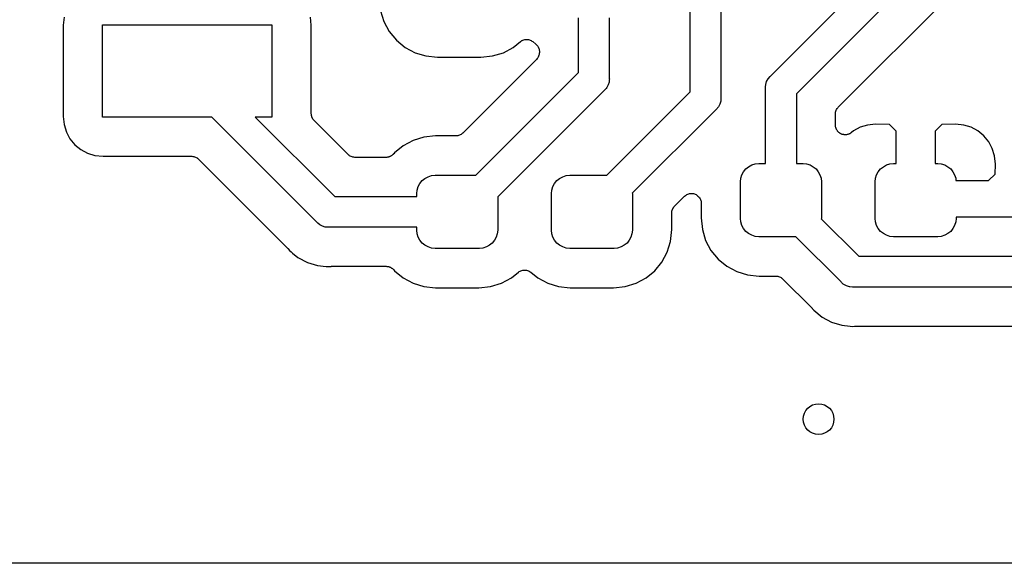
# Model space of a CAD drawing. Extents: x 0.02 to 3.88, y 0.02 to 3.88.
# Tile 2 of 45: x 1.57 to 2.08, y 1.01 to 1.28. Entities that reach past the tile are written whole.
import ezdxf

# ---------------------------------------------------------------- set-up
doc = ezdxf.new("R2010")
doc.units = 0
doc.header["$MEASUREMENT"] = 0
doc.layers.add('BLACK', color=7, linetype='CONTINUOUS')

msp = doc.modelspace()

# ---------------------------------------------------------------- linework, layer by layer
at = {"layer": 'BLACK', "linetype": 'CONTINUOUS'}
for p, q in [((1.91428, 1.24744), (1.91428, 1.35323)), ((1.93003, 1.35035), (1.93003, 1.24456)), ((1.95545, 1.25559), (2.02187, 1.322)), ((2.03503, 1.3129), (1.96862, 1.24649)), ((1.99057, 1.24015), (2.04667, 1.29625)), ((1.59401, 1.28578), (1.5936, 1.28161)), ((1.72046, 1.28161), (1.72005, 1.28578)), ((1.75594, 1.28898), (1.75762, 1.28345)), ((1.85717, 1.2573), (1.85717, 1.28537)), ((1.87291, 1.28537), (1.87291, 1.25443)), ((1.5936, 1.28161), (1.5936, 1.23486)), ((1.61372, 1.23461), (1.61372, 1.28186)), ((1.61372, 1.28186), (1.70034, 1.28186)), ((1.70034, 1.28186), (1.70034, 1.23461)), ((1.72046, 1.2363), (1.72046, 1.28161)), ((1.75762, 1.28345), (1.76034, 1.27836)), ((1.76034, 1.27836), (1.764, 1.2739)), ((1.764, 1.2739), (1.76846, 1.27024)), ((1.76846, 1.27024), (1.77355, 1.26751)), ((1.81873, 1.26751), (1.82382, 1.27024)), ((1.82382, 1.27024), (1.82742, 1.27319)), ((1.82742, 1.27319), (1.82744, 1.27321)), ((1.82744, 1.27321), (1.82747, 1.27323)), ((1.82744, 1.27321), (1.82744, 1.27321)), ((1.82744, 1.27321), (1.82744, 1.27321)), ((1.82747, 1.27323), (1.82787, 1.27349)), ((1.82787, 1.27349), (1.82826, 1.27375)), ((1.82826, 1.27375), (1.82828, 1.27375)), ((1.82828, 1.27375), (1.82829, 1.27376)), ((1.82829, 1.27376), (1.82873, 1.27394)), ((1.82873, 1.27394), (1.82916, 1.27411)), ((1.82916, 1.27411), (1.82918, 1.27412)), ((1.82918, 1.27412), (1.8292, 1.27413)), ((1.8292, 1.27413), (1.82966, 1.27421)), ((1.82966, 1.27421), (1.83012, 1.2743)), ((1.83012, 1.2743), (1.83014, 1.2743)), ((1.83014, 1.2743), (1.83016, 1.27431)), ((1.83016, 1.27431), (1.83063, 1.2743)), ((1.83063, 1.2743), (1.83109, 1.2743)), ((1.83109, 1.2743), (1.83111, 1.27429)), ((1.83111, 1.27429), (1.83113, 1.27429)), ((1.83113, 1.27429), (1.8316, 1.2742)), ((1.8316, 1.2742), (1.83205, 1.27411)), ((1.83205, 1.27411), (1.83207, 1.2741)), ((1.83207, 1.2741), (1.83209, 1.27409)), ((1.83209, 1.27409), (1.83252, 1.27391)), ((1.83252, 1.27391), (1.83295, 1.27373)), ((1.83295, 1.27373), (1.83297, 1.27372)), ((1.83297, 1.27372), (1.83299, 1.27371)), ((1.83299, 1.27371), (1.83338, 1.27345)), ((1.83338, 1.27345), (1.83376, 1.27319)), ((1.83376, 1.27319), (1.83534, 1.2719)), ((1.83534, 1.2719), (1.83539, 1.27185)), ((1.83539, 1.27185), (1.83554, 1.27169)), ((1.83554, 1.27169), (1.83571, 1.27155)), ((1.83571, 1.27155), (1.83588, 1.27135)), ((1.83588, 1.27135), (1.83607, 1.27115)), ((1.83607, 1.27115), (1.83619, 1.27097)), ((1.83619, 1.27097), (1.83633, 1.2708)), ((1.83633, 1.2708), (1.83646, 1.27056)), ((1.83646, 1.27056), (1.8366, 1.27033)), ((1.8366, 1.27033), (1.83669, 1.27013)), ((1.83669, 1.27013), (1.83679, 1.26994)), ((1.83679, 1.26994), (1.83687, 1.26968)), ((1.83687, 1.26968), (1.83697, 1.26943)), ((1.83697, 1.26943), (1.83701, 1.26921)), ((1.77355, 1.26751), (1.77908, 1.26584)), ((1.77908, 1.26584), (1.78507, 1.26525)), ((1.78507, 1.26525), (1.80722, 1.26525)), ((1.80722, 1.26525), (1.81321, 1.26584)), ((1.81321, 1.26584), (1.81873, 1.26751)), ((1.83599, 1.26448), (1.8357, 1.26412)), ((1.83629, 1.26483), (1.83599, 1.26448)), ((1.8363, 1.26485), (1.83629, 1.26483)), ((1.83632, 1.26487), (1.8363, 1.26485)), ((1.83654, 1.26528), (1.83632, 1.26487)), ((1.83676, 1.26569), (1.83654, 1.26528)), ((1.83677, 1.26571), (1.83676, 1.26569)), ((1.83678, 1.26573), (1.83677, 1.26571)), ((1.83692, 1.26617), (1.83678, 1.26573)), ((1.83706, 1.26662), (1.83692, 1.26617)), ((1.83701, 1.26921), (1.83707, 1.269)), ((1.83707, 1.26667), (1.83706, 1.26664)), ((1.83706, 1.26664), (1.83706, 1.26662)), ((1.83707, 1.269), (1.8371, 1.26873)), ((1.83711, 1.26713), (1.83707, 1.26667)), ((1.8371, 1.26873), (1.83715, 1.26847)), ((1.83716, 1.26759), (1.83711, 1.26713)), ((1.83715, 1.26847), (1.83714, 1.26825)), ((1.83714, 1.26825), (1.83717, 1.26803)), ((1.83717, 1.26764), (1.83716, 1.26759)), ((1.83717, 1.26803), (1.83717, 1.26766)), ((1.83717, 1.26766), (1.83717, 1.26764)), ((1.83717, 1.26764), (1.83717, 1.26764)), ((1.83717, 1.26764), (1.83717, 1.26764)), ((1.8357, 1.26412), (1.79795, 1.22636)), ((1.80464, 1.20478), (1.85717, 1.2573)), ((1.87291, 1.25443), (1.87295, 1.25404)), ((1.95417, 1.25414), (1.95515, 1.25534)), ((1.95515, 1.25534), (1.95545, 1.25559)), ((1.87162, 1.24964), (1.87125, 1.24919)), ((1.87235, 1.25101), (1.87162, 1.24964)), ((1.8728, 1.2525), (1.87235, 1.25101)), ((1.87291, 1.25365), (1.8728, 1.2525)), ((1.87295, 1.25404), (1.87291, 1.25365)), ((1.87291, 1.25365), (1.87291, 1.25365)), ((1.95284, 1.24975), (1.95287, 1.25013)), ((1.95287, 1.24936), (1.95284, 1.24975)), ((1.95287, 1.25013), (1.95299, 1.25129)), ((1.95287, 1.25013), (1.95287, 1.25013)), ((1.95287, 1.21076), (1.95287, 1.24936)), ((1.95299, 1.25129), (1.95344, 1.25278)), ((1.95344, 1.25278), (1.95417, 1.25414)), ((1.87033, 1.2482), (1.81583, 1.19369)), ((1.87063, 1.24844), (1.87033, 1.2482)), ((1.87098, 1.24887), (1.87063, 1.24844)), ((1.87125, 1.24919), (1.87098, 1.24887)), ((1.87162, 1.20478), (1.91428, 1.24744)), ((1.93003, 1.24456), (1.93007, 1.24418)), ((1.96862, 1.24649), (1.96862, 1.21076)), ((1.92827, 1.23922), (1.92805, 1.23895)), ((1.92873, 1.23978), (1.92827, 1.23922)), ((1.92946, 1.24115), (1.92873, 1.23978)), ((1.92991, 1.24263), (1.92946, 1.24115)), ((1.93003, 1.24379), (1.92991, 1.24263)), ((1.93007, 1.24418), (1.93003, 1.24379)), ((1.93003, 1.24379), (1.93003, 1.24379)), ((1.9895, 1.23896), (1.98979, 1.23931)), ((1.98979, 1.23931), (1.99009, 1.23967)), ((1.99009, 1.23967), (1.99057, 1.24015)), ((1.99057, 1.24015), (1.99057, 1.24015)), ((1.5936, 1.23486), (1.59401, 1.23069)), ((1.66952, 1.23461), (1.61372, 1.23461)), ((1.72335, 1.18078), (1.66952, 1.23461)), ((1.70034, 1.23461), (1.69179, 1.23461)), ((1.69179, 1.23461), (1.73245, 1.19395)), ((1.7205, 1.23584), (1.72046, 1.2363)), ((1.72054, 1.23538), (1.7205, 1.23584)), ((1.72055, 1.23535), (1.72054, 1.23538)), ((1.72055, 1.23533), (1.72055, 1.23535)), ((1.72069, 1.23489), (1.72055, 1.23533)), ((1.72082, 1.23444), (1.72069, 1.23489)), ((1.72083, 1.23442), (1.72082, 1.23444)), ((1.72084, 1.23439), (1.72083, 1.23442)), ((1.72105, 1.23399), (1.72084, 1.23439)), ((1.92745, 1.23834), (1.88471, 1.1956)), ((1.92775, 1.23858), (1.92745, 1.23834)), ((1.92805, 1.23895), (1.92775, 1.23858)), ((1.98862, 1.2362), (1.98867, 1.23666)), ((1.98862, 1.23615), (1.98862, 1.2362)), ((1.98862, 1.23613), (1.98862, 1.23615)), ((1.98862, 1.23615), (1.98862, 1.23615)), ((1.98862, 1.23615), (1.98862, 1.23615)), ((1.98862, 1.2305), (1.98862, 1.23613)), ((1.98867, 1.23666), (1.98872, 1.23712)), ((1.98872, 1.23712), (1.98873, 1.23714)), ((1.98873, 1.23717), (1.98887, 1.23761)), ((1.98873, 1.23714), (1.98873, 1.23717)), ((1.98887, 1.23761), (1.98901, 1.23805)), ((1.98901, 1.23805), (1.98902, 1.23808)), ((1.98902, 1.23808), (1.98903, 1.2381)), ((1.98903, 1.2381), (1.98925, 1.23851)), ((1.98925, 1.23851), (1.98947, 1.23891)), ((1.98947, 1.23891), (1.98948, 1.23893)), ((1.98948, 1.23893), (1.9895, 1.23896)), ((1.59401, 1.23069), (1.59516, 1.22692)), ((1.72127, 1.23358), (1.72105, 1.23399)), ((1.72128, 1.23356), (1.72127, 1.23358)), ((1.72129, 1.23353), (1.72128, 1.23356)), ((1.72159, 1.23317), (1.72129, 1.23353)), ((1.72187, 1.23281), (1.72159, 1.23317)), ((1.72191, 1.23278), (1.72187, 1.23281)), ((1.72192, 1.23276), (1.72191, 1.23278)), ((1.72191, 1.23278), (1.72191, 1.23278)), ((1.72191, 1.23278), (1.72191, 1.23278)), ((1.73927, 1.21542), (1.72192, 1.23276)), ((1.98864, 1.23027), (1.98862, 1.2305)), ((1.98864, 1.23004), (1.98864, 1.23027)), ((1.98869, 1.22979), (1.98864, 1.23004)), ((1.98872, 1.22953), (1.98869, 1.22979)), ((1.98879, 1.22931), (1.98872, 1.22953)), ((1.98883, 1.22908), (1.98879, 1.22931)), ((1.98893, 1.22884), (1.98883, 1.22908)), ((2.00129, 1.22933), (1.99781, 1.22747)), ((2.00506, 1.23047), (2.00129, 1.22933)), ((2.00919, 1.23088), (2.00506, 1.23047)), ((2.0163, 1.23079), (2.00919, 1.23088)), ((2.01965, 1.22744), (2.0163, 1.23079)), ((2.04299, 1.23079), (2.03965, 1.22744)), ((2.0501, 1.23088), (2.04299, 1.23079)), ((2.05424, 1.23047), (2.0501, 1.23088)), ((2.05801, 1.22933), (2.05424, 1.23047)), ((2.06148, 1.22747), (2.05801, 1.22933)), ((1.59516, 1.22692), (1.59701, 1.22345)), ((1.77809, 1.22431), (1.77257, 1.22263)), ((1.78408, 1.2249), (1.77809, 1.22431)), ((1.79441, 1.2249), (1.78408, 1.2249)), ((1.79487, 1.22495), (1.79441, 1.2249)), ((1.79533, 1.22499), (1.79487, 1.22495)), ((1.79535, 1.22499), (1.79533, 1.22499)), ((1.79538, 1.225), (1.79535, 1.22499)), ((1.79582, 1.22513), (1.79538, 1.225)), ((1.79627, 1.22526), (1.79582, 1.22513)), ((1.79629, 1.22527), (1.79627, 1.22526)), ((1.79631, 1.22528), (1.79629, 1.22527)), ((1.79672, 1.2255), (1.79631, 1.22528)), ((1.79713, 1.22571), (1.79672, 1.2255)), ((1.79715, 1.22572), (1.79713, 1.22571)), ((1.79718, 1.22574), (1.79715, 1.22572)), ((1.79753, 1.22603), (1.79718, 1.22574)), ((1.7979, 1.22632), (1.79753, 1.22603)), ((1.79793, 1.22635), (1.7979, 1.22632)), ((1.79795, 1.22636), (1.79793, 1.22635)), ((1.79793, 1.22635), (1.79793, 1.22635)), ((1.79793, 1.22635), (1.79793, 1.22635)), ((1.989, 1.2286), (1.98893, 1.22884)), ((1.98911, 1.22839), (1.989, 1.2286)), ((1.9892, 1.22817), (1.98911, 1.22839)), ((1.98934, 1.22796), (1.9892, 1.22817)), ((1.98946, 1.22774), (1.98934, 1.22796)), ((1.98961, 1.22755), (1.98946, 1.22774)), ((1.98973, 1.22736), (1.98961, 1.22755)), ((1.98991, 1.22718), (1.98973, 1.22736)), ((1.99007, 1.22698), (1.98991, 1.22718)), ((1.99026, 1.22683), (1.99007, 1.22698)), ((1.99042, 1.22666), (1.99026, 1.22683)), ((1.99063, 1.22652), (1.99042, 1.22666)), ((1.99083, 1.22636), (1.99063, 1.22652)), ((1.99103, 1.22625), (1.99083, 1.22636)), ((1.99123, 1.22612), (1.99103, 1.22625)), ((1.99146, 1.22602), (1.99123, 1.22612)), ((1.99168, 1.22589), (1.99146, 1.22602)), ((1.99191, 1.22583), (1.99168, 1.22589)), ((1.99212, 1.22573), (1.99191, 1.22583)), ((1.99237, 1.22568), (1.99212, 1.22573)), ((1.99262, 1.22561), (1.99237, 1.22568)), ((1.99285, 1.22558), (1.99262, 1.22561)), ((1.99308, 1.22553), (1.99285, 1.22558)), ((1.99333, 1.22553), (1.99308, 1.22553)), ((1.99359, 1.2255), (1.99333, 1.22553)), ((1.99382, 1.22553), (1.99359, 1.2255)), ((1.99406, 1.22552), (1.99382, 1.22553)), ((1.99431, 1.22557), (1.99406, 1.22552)), ((1.99456, 1.22559), (1.99431, 1.22557)), ((1.99478, 1.22566), (1.99456, 1.22559)), ((1.99501, 1.2257), (1.99478, 1.22566)), ((1.99525, 1.2258), (1.99501, 1.2257)), ((1.9955, 1.22587), (1.99525, 1.2258)), ((1.9957, 1.22598), (1.9955, 1.22587)), ((1.99592, 1.22606), (1.9957, 1.22598)), ((1.99613, 1.2262), (1.99592, 1.22606)), ((1.99636, 1.22632), (1.99613, 1.2262)), ((1.99654, 1.22647), (1.99636, 1.22632)), ((1.99674, 1.22659), (1.99654, 1.22647)), ((1.99679, 1.22664), (1.99674, 1.22659)), ((1.99781, 1.22747), (1.99679, 1.22664)), ((2.01965, 1.21076), (2.01965, 1.22744)), ((2.03965, 1.22744), (2.03965, 1.21076)), ((2.06453, 1.22497), (2.06148, 1.22747)), ((2.06702, 1.22193), (2.06453, 1.22497)), ((1.59701, 1.22345), (1.59951, 1.2204)), ((1.59951, 1.2204), (1.60256, 1.2179)), ((1.76748, 1.21991), (1.76302, 1.21625)), ((1.77257, 1.22263), (1.76748, 1.21991)), ((2.06888, 1.21845), (2.06702, 1.22193)), ((1.60256, 1.2179), (1.60603, 1.21605)), ((1.60603, 1.21605), (1.6098, 1.2149)), ((1.6098, 1.2149), (1.61397, 1.21449)), ((1.61397, 1.21449), (1.65928, 1.21449)), ((1.65928, 1.21449), (1.6593, 1.21449)), ((1.6593, 1.21449), (1.6593, 1.21449)), ((1.6593, 1.21449), (1.6593, 1.21449)), ((1.6593, 1.21449), (1.65935, 1.21449)), ((1.65935, 1.21449), (1.65981, 1.21444)), ((1.65981, 1.21444), (1.66027, 1.21439)), ((1.66027, 1.21439), (1.6603, 1.21439)), ((1.6603, 1.21439), (1.66032, 1.21438)), ((1.66032, 1.21438), (1.66076, 1.21424)), ((1.66076, 1.21424), (1.66121, 1.21411)), ((1.66121, 1.21411), (1.66123, 1.2141)), ((1.66123, 1.2141), (1.66125, 1.21409)), ((1.66125, 1.21409), (1.66166, 1.21387)), ((1.73963, 1.21512), (1.73927, 1.21542)), ((1.73998, 1.21483), (1.73963, 1.21512)), ((1.74, 1.21481), (1.73998, 1.21483)), ((1.74002, 1.2148), (1.74, 1.21481)), ((1.74043, 1.21458), (1.74002, 1.2148)), ((1.74084, 1.21436), (1.74043, 1.21458)), ((1.74086, 1.21435), (1.74084, 1.21436)), ((1.74088, 1.21434), (1.74086, 1.21435)), ((1.74133, 1.2142), (1.74088, 1.21434)), ((1.74177, 1.21406), (1.74133, 1.2142)), ((1.74179, 1.21406), (1.74177, 1.21406)), ((1.74182, 1.21405), (1.74179, 1.21406)), ((1.74228, 1.214), (1.74182, 1.21405)), ((1.74274, 1.21395), (1.74228, 1.214)), ((1.75898, 1.21397), (1.75876, 1.21395)), ((1.7592, 1.21397), (1.75898, 1.21397)), ((1.75947, 1.21402), (1.7592, 1.21397)), ((1.75974, 1.21405), (1.75947, 1.21402)), ((1.75995, 1.21411), (1.75974, 1.21405)), ((1.76016, 1.21415), (1.75995, 1.21411)), ((1.76041, 1.21425), (1.76016, 1.21415)), ((1.76067, 1.21433), (1.76041, 1.21425)), ((1.76086, 1.21443), (1.76067, 1.21433)), ((1.76107, 1.21451), (1.76086, 1.21443)), ((1.76129, 1.21466), (1.76107, 1.21451)), ((1.76153, 1.21479), (1.76129, 1.21466)), ((1.7617, 1.21493), (1.76153, 1.21479)), ((1.76189, 1.21505), (1.7617, 1.21493)), ((1.76208, 1.21523), (1.76189, 1.21505)), ((1.76229, 1.2154), (1.76208, 1.21523)), ((1.76243, 1.21557), (1.76229, 1.2154)), ((1.76259, 1.21573), (1.76243, 1.21557)), ((1.76263, 1.21578), (1.76259, 1.21573)), ((1.76302, 1.21625), (1.76263, 1.21578)), ((2.07003, 1.21468), (2.06888, 1.21845)), ((2.07043, 1.21056), (2.07003, 1.21468)), ((1.66166, 1.21387), (1.66207, 1.21365)), ((1.66207, 1.21365), (1.66209, 1.21363)), ((1.66209, 1.21363), (1.66211, 1.21362)), ((1.66211, 1.21362), (1.66246, 1.21332)), ((1.66246, 1.21332), (1.66282, 1.21303)), ((1.66282, 1.21303), (1.70834, 1.16751)), ((1.74279, 1.21395), (1.74274, 1.21395)), ((1.74281, 1.21395), (1.74279, 1.21395)), ((1.74279, 1.21395), (1.74279, 1.21395)), ((1.74279, 1.21395), (1.74279, 1.21395)), ((1.75876, 1.21395), (1.74281, 1.21395)), ((1.94282, 1.20803), (1.94423, 1.20919)), ((1.94423, 1.20919), (1.94585, 1.21005)), ((1.94585, 1.21005), (1.9476, 1.21058)), ((1.9476, 1.21058), (1.94943, 1.21076)), ((1.94943, 1.21076), (1.95287, 1.21076)), ((1.96862, 1.21076), (1.97207, 1.21076)), ((1.97207, 1.21076), (1.97389, 1.21058)), ((1.97389, 1.21058), (1.97565, 1.21005)), ((1.97565, 1.21005), (1.97726, 1.20919)), ((1.97726, 1.20919), (1.97868, 1.20803)), ((2.01172, 1.20803), (2.01313, 1.20919)), ((2.01313, 1.20919), (2.01475, 1.21005)), ((2.01475, 1.21005), (2.0165, 1.21058)), ((2.0165, 1.21058), (2.01833, 1.21076)), ((2.01833, 1.21076), (2.01965, 1.21076)), ((2.03965, 1.21076), (2.04096, 1.21076)), ((2.04096, 1.21076), (2.04279, 1.21058)), ((2.04279, 1.21058), (2.04454, 1.21005)), ((2.04454, 1.21005), (2.04616, 1.20919)), ((2.04616, 1.20919), (2.04758, 1.20803)), ((2.07035, 1.20542), (2.07043, 1.21056)), ((1.77864, 1.2032), (1.78026, 1.20407)), ((1.78026, 1.20407), (1.78201, 1.2046)), ((1.78201, 1.2046), (1.78384, 1.20478)), ((1.78384, 1.20478), (1.80464, 1.20478)), ((1.84754, 1.2032), (1.84916, 1.20407)), ((1.84916, 1.20407), (1.85091, 1.2046)), ((1.85091, 1.2046), (1.85274, 1.20478)), ((1.85274, 1.20478), (1.87162, 1.20478)), ((1.94026, 1.20324), (1.94079, 1.20499)), ((1.94079, 1.20499), (1.94165, 1.20661)), ((1.94165, 1.20661), (1.94282, 1.20803)), ((1.97868, 1.20803), (1.97984, 1.20661)), ((1.97984, 1.20661), (1.98071, 1.20499)), ((1.98071, 1.20499), (1.98124, 1.20324)), ((2.00916, 1.20324), (2.00969, 1.20499)), ((2.00969, 1.20499), (2.01055, 1.20661)), ((2.01055, 1.20661), (2.01172, 1.20803)), ((2.04758, 1.20803), (2.04874, 1.20661)), ((2.04874, 1.20661), (2.0496, 1.20499)), ((2.0496, 1.20499), (2.05014, 1.20324)), ((2.06699, 1.20206), (2.07035, 1.20542)), ((1.77467, 1.19725), (1.7752, 1.19901)), ((1.7752, 1.19901), (1.77606, 1.20062)), ((1.77606, 1.20062), (1.77723, 1.20204)), ((1.77723, 1.20204), (1.77864, 1.2032)), ((1.84357, 1.19725), (1.8441, 1.19901)), ((1.8441, 1.19901), (1.84496, 1.20062)), ((1.84496, 1.20062), (1.84612, 1.20204)), ((1.84612, 1.20204), (1.84754, 1.2032)), ((1.94008, 1.20141), (1.94026, 1.20324)), ((1.94008, 1.18271), (1.94008, 1.20141)), ((1.98124, 1.20324), (1.98142, 1.20141)), ((1.98142, 1.20141), (1.98142, 1.18271)), ((2.00898, 1.20141), (2.00916, 1.20324)), ((2.00898, 1.18271), (2.00898, 1.20141)), ((2.05014, 1.20324), (2.05025, 1.20206)), ((2.05025, 1.20206), (2.06699, 1.20206)), ((1.73245, 1.19395), (1.77449, 1.19395)), ((1.77449, 1.19543), (1.77467, 1.19725)), ((1.77449, 1.19395), (1.77449, 1.19543)), ((1.84339, 1.19543), (1.84357, 1.19725)), ((1.84339, 1.17673), (1.84339, 1.19543)), ((1.88471, 1.1956), (1.88472, 1.19543)), ((1.88472, 1.19543), (1.88472, 1.17673)), ((1.90631, 1.18891), (1.91142, 1.19403)), ((1.91142, 1.19403), (1.91146, 1.19406)), ((1.91146, 1.19406), (1.91147, 1.19408)), ((1.91146, 1.19406), (1.91146, 1.19406)), ((1.91146, 1.19406), (1.91146, 1.19406)), ((1.91147, 1.19408), (1.91185, 1.19437)), ((1.91185, 1.19437), (1.91222, 1.19467)), ((1.91222, 1.19467), (1.91223, 1.19468)), ((1.91223, 1.19468), (1.91266, 1.1949)), ((1.91223, 1.19468), (1.91223, 1.19468)), ((1.91266, 1.1949), (1.91308, 1.19513)), ((1.91308, 1.19513), (1.91309, 1.19513)), ((1.91309, 1.19513), (1.9131, 1.19513)), ((1.9131, 1.19513), (1.91357, 1.19527)), ((1.91357, 1.19527), (1.91402, 1.1954)), ((1.91402, 1.1954), (1.91403, 1.1954)), ((1.91403, 1.1954), (1.91404, 1.19541)), ((1.91404, 1.19541), (1.91452, 1.19545)), ((1.91452, 1.19545), (1.91499, 1.19549)), ((1.91499, 1.19549), (1.915, 1.19549)), ((1.915, 1.19549), (1.91501, 1.19549)), ((1.91501, 1.19549), (1.91549, 1.19544)), ((1.91549, 1.19544), (1.91596, 1.19539)), ((1.91596, 1.19539), (1.91597, 1.19539)), ((1.91597, 1.19539), (1.91598, 1.19538)), ((1.91598, 1.19538), (1.91644, 1.19524)), ((1.91644, 1.19524), (1.9169, 1.1951)), ((1.9169, 1.1951), (1.9169, 1.1951)), ((1.9169, 1.1951), (1.91691, 1.19509)), ((1.91691, 1.19509), (1.91733, 1.19487)), ((1.91733, 1.19487), (1.91775, 1.19464)), ((1.91775, 1.19464), (1.91776, 1.19463)), ((1.91776, 1.19463), (1.91777, 1.19463)), ((1.91777, 1.19463), (1.91813, 1.19432)), ((1.91813, 1.19432), (1.91851, 1.19401)), ((1.91851, 1.19401), (1.91851, 1.19401)), ((1.91851, 1.19401), (1.91852, 1.194)), ((1.91852, 1.194), (1.91882, 1.19363)), ((1.81583, 1.19369), (1.81583, 1.17673)), ((1.90602, 1.18856), (1.90631, 1.18891)), ((1.91882, 1.19363), (1.91912, 1.19326)), ((1.91912, 1.19326), (1.91913, 1.19325)), ((1.91913, 1.19325), (1.91913, 1.19324)), ((1.91913, 1.19324), (1.91936, 1.19282)), ((1.91936, 1.19282), (1.91958, 1.1924)), ((1.91958, 1.1924), (1.91958, 1.19239)), ((1.91958, 1.19239), (1.91959, 1.19238)), ((1.91959, 1.19238), (1.91972, 1.19192)), ((1.91972, 1.19192), (1.91986, 1.19146)), ((1.91986, 1.19146), (1.91986, 1.19145)), ((1.91986, 1.19145), (1.91987, 1.19144)), ((1.91987, 1.19144), (1.91991, 1.19097)), ((1.91991, 1.19097), (1.91996, 1.19049)), ((1.91996, 1.19049), (1.91996, 1.18296)), ((1.90485, 1.18545), (1.9049, 1.18591)), ((1.90485, 1.1854), (1.90485, 1.18545)), ((1.90485, 1.18539), (1.90485, 1.1854)), ((1.90485, 1.1854), (1.90485, 1.1854)), ((1.90485, 1.18538), (1.90485, 1.18539)), ((1.90485, 1.17697), (1.90485, 1.18538)), ((1.9049, 1.18591), (1.90494, 1.18637)), ((1.90494, 1.18637), (1.90495, 1.18639)), ((1.90495, 1.18642), (1.90509, 1.18686)), ((1.90495, 1.18639), (1.90495, 1.18642)), ((1.90509, 1.18686), (1.90523, 1.1873)), ((1.90523, 1.1873), (1.90524, 1.18732)), ((1.90524, 1.18732), (1.90525, 1.18735)), ((1.90525, 1.18735), (1.90547, 1.18775)), ((1.90547, 1.18775), (1.90569, 1.18816)), ((1.90569, 1.18816), (1.90571, 1.18818)), ((1.90571, 1.18818), (1.90572, 1.1882)), ((1.90572, 1.1882), (1.90602, 1.18856)), ((1.72359, 1.18048), (1.72335, 1.18078)), ((1.72389, 1.18024), (1.72359, 1.18048)), ((1.72479, 1.1795), (1.72389, 1.18024)), ((1.72389, 1.18024), (1.72389, 1.18024)), ((1.72616, 1.17877), (1.72479, 1.1795)), ((1.72765, 1.17832), (1.72616, 1.17877)), ((1.91996, 1.18296), (1.92055, 1.17697)), ((1.94026, 1.18089), (1.94008, 1.18271)), ((1.94079, 1.17913), (1.94026, 1.18089)), ((1.94165, 1.17752), (1.94079, 1.17913)), ((1.98142, 1.18271), (1.9814, 1.18255)), ((1.9814, 1.18255), (2.00058, 1.16336)), ((2.00916, 1.18089), (2.00898, 1.18271)), ((2.00969, 1.17913), (2.00916, 1.18089)), ((2.01055, 1.17752), (2.00969, 1.17913)), ((2.0496, 1.17913), (2.04874, 1.17752)), ((2.05014, 1.18089), (2.0496, 1.17913)), ((2.05031, 1.18271), (2.05014, 1.18089)), ((2.48332, 1.18336), (2.05031, 1.18336)), ((2.05031, 1.18336), (2.05031, 1.18271)), ((1.72919, 1.17817), (1.72765, 1.17832)), ((1.72958, 1.1782), (1.72919, 1.17817)), ((1.77449, 1.1782), (1.72958, 1.1782)), ((1.77449, 1.17673), (1.77449, 1.1782)), ((1.77467, 1.1749), (1.77449, 1.17673)), ((1.7752, 1.17315), (1.77467, 1.1749)), ((1.81565, 1.1749), (1.81512, 1.17315)), ((1.81583, 1.17673), (1.81565, 1.1749)), ((1.84357, 1.1749), (1.84339, 1.17673)), ((1.8441, 1.17315), (1.84357, 1.1749)), ((1.88454, 1.1749), (1.88401, 1.17315)), ((1.88472, 1.17673), (1.88454, 1.1749)), ((1.90426, 1.17098), (1.90485, 1.17697)), ((1.92055, 1.17697), (1.92222, 1.17144)), ((1.94282, 1.1761), (1.94165, 1.17752)), ((1.94423, 1.17494), (1.94282, 1.1761)), ((1.94585, 1.17407), (1.94423, 1.17494)), ((1.9476, 1.17354), (1.94585, 1.17407)), ((2.01172, 1.1761), (2.01055, 1.17752)), ((2.01313, 1.17494), (2.01172, 1.1761)), ((2.01475, 1.17407), (2.01313, 1.17494)), ((2.0165, 1.17354), (2.01475, 1.17407)), ((2.04454, 1.17407), (2.04279, 1.17354)), ((2.04616, 1.17494), (2.04454, 1.17407)), ((2.04758, 1.1761), (2.04616, 1.17494)), ((2.04874, 1.17752), (2.04758, 1.1761)), ((1.77606, 1.17153), (1.7752, 1.17315)), ((1.77723, 1.17012), (1.77606, 1.17153)), ((1.77864, 1.16895), (1.77723, 1.17012)), ((1.78026, 1.16809), (1.77864, 1.16895)), ((1.81167, 1.16895), (1.81005, 1.16809)), ((1.81309, 1.17012), (1.81167, 1.16895)), ((1.81425, 1.17153), (1.81309, 1.17012)), ((1.81512, 1.17315), (1.81425, 1.17153)), ((1.84496, 1.17153), (1.8441, 1.17315)), ((1.84612, 1.17012), (1.84496, 1.17153)), ((1.84754, 1.16895), (1.84612, 1.17012)), ((1.84916, 1.16809), (1.84754, 1.16895)), ((1.88057, 1.16895), (1.87895, 1.16809)), ((1.88199, 1.17012), (1.88057, 1.16895)), ((1.88315, 1.17153), (1.88199, 1.17012)), ((1.88401, 1.17315), (1.88315, 1.17153)), ((1.90258, 1.16546), (1.90426, 1.17098)), ((1.92222, 1.17144), (1.92494, 1.16635)), ((1.94943, 1.17336), (1.9476, 1.17354)), ((1.96831, 1.17336), (1.94943, 1.17336)), ((1.99148, 1.15019), (1.96831, 1.17336)), ((2.01833, 1.17336), (2.0165, 1.17354)), ((2.04096, 1.17336), (2.01833, 1.17336)), ((2.04279, 1.17354), (2.04096, 1.17336)), ((1.70834, 1.16751), (1.70839, 1.16746)), ((1.70839, 1.16746), (1.70852, 1.1673)), ((1.70852, 1.1673), (1.70867, 1.16715)), ((1.70867, 1.16715), (1.70938, 1.16627)), ((1.70938, 1.16627), (1.71026, 1.16556)), ((1.71026, 1.16556), (1.71026, 1.16556)), ((1.71026, 1.16556), (1.71093, 1.16501)), ((1.71093, 1.16501), (1.71093, 1.16501)), ((1.71093, 1.16501), (1.71363, 1.16279)), ((1.78201, 1.16756), (1.78026, 1.16809)), ((1.78384, 1.16738), (1.78201, 1.16756)), ((1.80648, 1.16738), (1.78384, 1.16738)), ((1.8083, 1.16756), (1.80648, 1.16738)), ((1.81005, 1.16809), (1.8083, 1.16756)), ((1.85091, 1.16756), (1.84916, 1.16809)), ((1.85274, 1.16738), (1.85091, 1.16756)), ((1.87537, 1.16738), (1.85274, 1.16738)), ((1.8772, 1.16756), (1.87537, 1.16738)), ((1.87895, 1.16809), (1.8772, 1.16756)), ((1.89986, 1.16037), (1.90258, 1.16546)), ((1.92494, 1.16635), (1.92861, 1.16189)), ((1.71363, 1.16279), (1.71847, 1.1602)), ((1.71847, 1.1602), (1.72372, 1.15861)), ((1.72372, 1.15861), (1.72806, 1.15818)), ((1.8962, 1.15591), (1.89986, 1.16037)), ((1.92861, 1.16189), (1.93307, 1.15823)), ((2.00058, 1.16336), (2.48985, 1.16336)), ((1.72806, 1.15818), (1.72919, 1.15807)), ((1.72919, 1.15807), (1.73031, 1.15818)), ((1.73031, 1.15818), (1.73038, 1.15819)), ((1.73038, 1.15819), (1.73059, 1.15818)), ((1.73059, 1.15818), (1.7308, 1.1582)), ((1.7308, 1.1582), (1.75876, 1.1582)), ((1.75876, 1.1582), (1.75883, 1.1582)), ((1.75883, 1.1582), (1.75905, 1.15818)), ((1.75905, 1.15818), (1.75927, 1.15818)), ((1.75927, 1.15818), (1.75954, 1.15813)), ((1.75954, 1.15813), (1.7598, 1.1581)), ((1.7598, 1.1581), (1.76001, 1.15803)), ((1.76001, 1.15803), (1.76023, 1.15799)), ((1.76023, 1.15799), (1.76048, 1.15788)), ((1.76048, 1.15788), (1.76073, 1.1578)), ((1.76073, 1.1578), (1.76093, 1.15769)), ((1.76093, 1.15769), (1.76113, 1.15761)), ((1.76113, 1.15761), (1.76135, 1.15746)), ((1.76135, 1.15746), (1.76159, 1.15733)), ((1.76159, 1.15733), (1.76176, 1.15719)), ((1.76176, 1.15719), (1.76194, 1.15707)), ((1.76194, 1.15707), (1.76213, 1.15688)), ((1.76213, 1.15688), (1.76234, 1.1567)), ((1.76234, 1.1567), (1.76247, 1.15653)), ((1.76247, 1.15653), (1.76263, 1.15638)), ((1.76263, 1.15638), (1.76302, 1.15591)), ((1.76302, 1.15591), (1.76748, 1.15224)), ((1.82284, 1.15224), (1.82643, 1.1552)), ((1.82643, 1.1552), (1.82646, 1.15522)), ((1.82646, 1.15522), (1.82649, 1.15524)), ((1.82646, 1.15522), (1.82646, 1.15522)), ((1.82646, 1.15522), (1.82646, 1.15522)), ((1.82649, 1.15524), (1.82688, 1.1555)), ((1.82688, 1.1555), (1.82727, 1.15575)), ((1.82727, 1.15575), (1.82729, 1.15576)), ((1.82729, 1.15576), (1.82731, 1.15577)), ((1.82731, 1.15577), (1.82774, 1.15595)), ((1.82774, 1.15595), (1.82818, 1.15612)), ((1.82818, 1.15612), (1.8282, 1.15613)), ((1.8282, 1.15613), (1.82821, 1.15613)), ((1.82821, 1.15613), (1.82868, 1.15622)), ((1.82868, 1.15622), (1.82913, 1.15631)), ((1.82913, 1.15631), (1.82915, 1.15631)), ((1.82915, 1.15631), (1.82917, 1.15631)), ((1.82917, 1.15631), (1.82964, 1.15631)), ((1.82964, 1.15631), (1.83011, 1.15631)), ((1.83011, 1.15631), (1.83013, 1.1563)), ((1.83013, 1.1563), (1.83015, 1.1563)), ((1.83015, 1.1563), (1.83061, 1.15621)), ((1.83061, 1.15621), (1.83107, 1.15611)), ((1.83107, 1.15611), (1.83108, 1.15611)), ((1.83108, 1.15611), (1.8311, 1.1561)), ((1.8311, 1.1561), (1.83154, 1.15592)), ((1.83154, 1.15592), (1.83197, 1.15574)), ((1.83197, 1.15574), (1.83198, 1.15573)), ((1.83198, 1.15573), (1.832, 1.15572)), ((1.832, 1.15572), (1.83239, 1.15546)), ((1.83239, 1.15546), (1.83278, 1.1552)), ((1.83278, 1.1552), (1.83638, 1.15224)), ((1.89173, 1.15224), (1.8962, 1.15591)), ((1.93307, 1.15823), (1.93816, 1.15551)), ((1.93816, 1.15551), (1.94368, 1.15383)), ((1.94368, 1.15383), (1.94967, 1.15324)), ((1.76748, 1.15224), (1.77257, 1.14952)), ((1.77257, 1.14952), (1.77809, 1.14785)), ((1.81222, 1.14785), (1.81775, 1.14952)), ((1.81775, 1.14952), (1.82284, 1.15224)), ((1.83638, 1.15224), (1.84147, 1.14952)), ((1.84147, 1.14952), (1.84699, 1.14785)), ((1.88112, 1.14785), (1.88664, 1.14952)), ((1.88664, 1.14952), (1.89173, 1.15224)), ((1.94967, 1.15324), (1.95808, 1.15324)), ((1.95808, 1.15324), (1.9581, 1.15324)), ((1.9581, 1.15324), (1.9581, 1.15324)), ((1.9581, 1.15324), (1.9581, 1.15324)), ((1.9581, 1.15324), (1.95815, 1.15324)), ((1.95815, 1.15324), (1.95861, 1.15319)), ((1.95861, 1.15319), (1.95907, 1.15314)), ((1.95907, 1.15314), (1.95909, 1.15313)), ((1.95909, 1.15313), (1.95912, 1.15313)), ((1.95912, 1.15313), (1.95956, 1.15299)), ((1.95956, 1.15299), (1.96, 1.15286)), ((1.96, 1.15286), (1.96002, 1.15284)), ((1.96002, 1.15284), (1.96005, 1.15284)), ((1.96005, 1.15284), (1.96045, 1.15261)), ((1.96045, 1.15261), (1.96086, 1.1524)), ((1.96086, 1.1524), (1.96088, 1.15238)), ((1.96088, 1.15238), (1.9609, 1.15237)), ((1.9609, 1.15237), (1.96126, 1.15207)), ((1.96126, 1.15207), (1.96161, 1.15178)), ((1.96161, 1.15178), (1.97647, 1.13692)), ((1.99173, 1.14989), (1.99148, 1.15019)), ((1.99203, 1.14965), (1.99173, 1.14989)), ((1.99263, 1.14915), (1.99203, 1.14965)), ((1.99203, 1.14965), (1.99203, 1.14965)), ((1.99293, 1.14891), (1.99263, 1.14915)), ((1.9943, 1.14818), (1.99293, 1.14891)), ((1.77809, 1.14785), (1.78408, 1.14726)), ((1.78408, 1.14726), (1.80623, 1.14726)), ((1.80623, 1.14726), (1.81222, 1.14785)), ((1.84699, 1.14785), (1.85298, 1.14726)), ((1.85298, 1.14726), (1.87513, 1.14726)), ((1.87513, 1.14726), (1.88112, 1.14785)), ((1.99578, 1.14773), (1.9943, 1.14818)), ((1.99602, 1.1477), (1.99578, 1.14773)), ((1.99732, 1.14758), (1.99602, 1.1477)), ((1.99771, 1.14761), (1.99732, 1.14758)), ((2.49275, 1.14761), (1.99771, 1.14761)), ((1.97647, 1.13692), (1.97652, 1.13687)), ((1.97652, 1.13687), (1.97665, 1.13671)), ((1.97665, 1.13671), (1.9768, 1.13656)), ((1.9768, 1.13656), (1.97752, 1.13568)), ((1.97752, 1.13568), (1.98176, 1.1322)), ((1.98176, 1.1322), (1.9866, 1.12961)), ((1.9866, 1.12961), (1.99186, 1.12802)), ((1.99186, 1.12802), (1.9962, 1.12759)), ((1.9962, 1.12759), (1.99732, 1.12748)), ((1.99732, 1.12748), (1.99845, 1.12759)), ((1.99845, 1.12759), (1.99852, 1.1276)), ((1.99852, 1.1276), (1.99873, 1.12759)), ((1.99873, 1.12759), (1.99894, 1.12761)), ((1.99894, 1.12761), (2.49152, 1.12761)), ((2.6422, 1.00622), (0.901105, 1.00622))]:
    msp.add_line(p, q, dxfattribs=at)
at = {"layer": 'BLACK'}
msp.add_circle((1.98, 1.08), 0.007874, dxfattribs=at)

doc.saveas('drawing.dxf')
